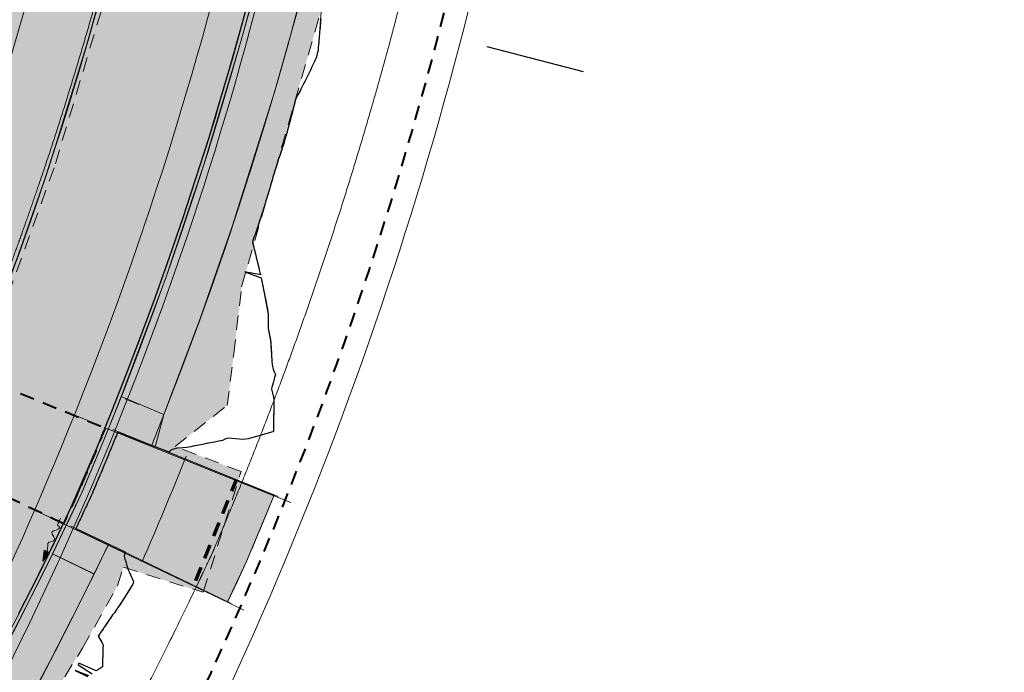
# Model space of a CAD drawing. Extents: x -11 to 1364399, y -11 to 423796.
# Tile 19 of 55: x 1364225 to 1364373, y 422903 to 423002. Entities that reach past the tile are written whole.
import ezdxf

# ---------------------------------------------------------------- set-up
doc = ezdxf.new("R2010")
doc.units = 0
doc.header["$MEASUREMENT"] = 0
doc.linetypes.add('DGN Style 2', pattern=[3.645058, 2.187035, -1.458023])
doc.linetypes.add('DGN Style 3', pattern=[5.103081, 3.645058, -1.458023])
for name, color, linetype, lineweight, plot in [('CM_Corridor_Conceptual (Construction)', 7, 'Continuous', 0, False), ('CM_Corridor_Final (Construction)', 7, 'Continuous', 30, False), ('CM_Corridor_Point_Control (Construction)', 7, 'Continuous', 0, False), ('CM_Corridor_Range_Conceptual (Construction)', 1, 'DGN Style 3', 30, False), ('CM_Corridor_Range_Final (Construction)', 1, 'DGN Style 2', 30, False), ('SC_Scratch13', 7, 'Continuous', 0, False), ('SC_Scratch5', 7, 'Continuous', 0, False)]:
    doc.layers.add(name, color=color, linetype=linetype, lineweight=lineweight, plot=plot)
for name, color, linetype, lineweight in [('DR_P_Flow_Arrow', 151, 'Continuous', 13), ('DT_P_Tie', 94, 'Continuous', 0), ('PV_P_Curb', 120, 'Continuous', 13), ('PV_P_Drive', 230, 'Continuous', 13), ('PV_P_EOP', 7, 'Continuous', 30), ('PV_P_Saw_Cut_Line', 62, 'Continuous', 13), ('PV_P_Walk', 241, 'Continuous', 13), ('SC_Shading1', 253, 'Continuous', 0), ('SC_Shading2', 9, 'Continuous', 0), ('SC_Shading3', 254, 'Continuous', 0)]:
    doc.layers.add(name, color=color, linetype=linetype, lineweight=lineweight)
doc.layers.add('MD_P_Drive_MatchLine (Construction)', color=30, linetype='DGN Style 2', lineweight=70, transparency=0.5)

# ---------------------------------------------------------------- blocks, each defined once
blk = doc.blocks.new('*U33', base_point=(1364189.51, 423113.4))
at = {"layer": 'CM_Corridor_Final (Construction)', "transparency": 33554559}
blk.add_line((1364295.23, 422998.11), (1364309.78, 422994.32), dxfattribs=at)
at = {"layer": 'CM_Corridor_Final (Construction)', "transparency": 33554559, "flags": 128}
for points in [[(1364270.1, 423002.3), (1364270.08, 423001.97), (1364270.05, 423001.64), (1364270.03, 423001.31), (1364270.01, 423001.16), (1364270, 423000.98), (1364269.97, 423000.65), (1364269.94, 423000.32), (1364269.92, 422999.99), (1364269.89, 422999.66), (1364269.86, 422999.33), (1364269.83, 422999), (1364269.8, 422998.68), (1364269.77, 422998.35), (1364269.74, 422998.02), (1364269.71, 422997.69), (1364269.72, 422997.54), (1364269.68, 422997.36), (1364269.59, 422997.05), (1364269.51, 422996.73), (1364269.43, 422996.42), (1364269.29, 422996.12), (1364269.15, 422995.82), (1364269.01, 422995.52), (1364268.87, 422995.22), (1364268.73, 422994.92), (1364268.7, 422994.87), (1364268.59, 422994.63), (1364268.44, 422994.33), (1364268.3, 422994.03), (1364268.16, 422993.73), (1364268.01, 422993.44), (1364267.86, 422993.14), (1364267.75, 422992.91), (1364267.72, 422992.84), (1364267.57, 422992.55), (1364267.42, 422992.25), (1364267.27, 422991.96), (1364267.12, 422991.66), (1364266.98, 422991.37), (1364266.82, 422991.07), (1364266.77, 422990.97), (1364266.67, 422990.78), (1364266.52, 422990.48), (1364266.37, 422990.19), (1364266.25, 422989.89), (1364266.17, 422989.57), (1364266.09, 422989.25), (1364266.01, 422988.94), (1364265.93, 422988.62), (1364265.85, 422988.31), (1364265.77, 422988), (1364265.68, 422987.66), (1364265.61, 422987.37), (1364265.52, 422987.05), (1364265.48, 422986.89), (1364265.44, 422986.74), (1364265.36, 422986.42), (1364265.27, 422986.11), (1364265.19, 422985.8), (1364265.18, 422985.74), (1364265.11, 422985.48), (1364265.02, 422985.17), (1364264.93, 422984.83), (1364264.84, 422984.55), (1364264.75, 422984.23), (1364264.65, 422983.92), (1364264.56, 422983.61), (1364264.46, 422983.3), (1364264.36, 422982.99), (1364264.3, 422982.78), (1364264.27, 422982.68), (1364264.16, 422982.38), (1364264.06, 422982.07), (1364263.96, 422981.76), (1364263.86, 422981.45), (1364263.75, 422981.14), (1364263.67, 422980.9), (1364263.62, 422980.76), (1364263.55, 422980.53), (1364263.46, 422980.21), (1364263.36, 422979.9), (1364263.27, 422979.59), (1364263.17, 422979.28), (1364263.07, 422978.97), (1364263.01, 422978.75), (1364262.99, 422978.71), (1364262.97, 422978.67), (1364262.88, 422978.35), (1364262.8, 422978.04), (1364262.71, 422977.73), (1364262.62, 422977.41), (1364262.53, 422977.1), (1364262.45, 422976.79), (1364262.41, 422976.66), (1364262.35, 422976.48), (1364262.26, 422976.17), (1364262.17, 422975.86), (1364262.07, 422975.54), (1364261.98, 422975.23), (1364261.88, 422974.92), (1364261.78, 422974.61), (1364261.69, 422974.3), (1364261.59, 422973.99), (1364261.49, 422973.68), (1364261.39, 422973.37), (1364261.29, 422973.07), (1364261.2, 422972.76), (1364261.14, 422972.58), (1364261.1, 422972.45), (1364261, 422972.14), (1364260.9, 422971.83), (1364260.79, 422971.52), (1364260.69, 422971.21), (1364260.59, 422970.9), (1364260.49, 422970.6), (1364260.47, 422970.54), (1364260.39, 422970.29), (1364260.28, 422969.98), (1364260.18, 422969.67), (1364260.07, 422969.36), (1364259.97, 422969.06), (1364259.86, 422968.75), (1364259.81, 422968.51), (1364259.83, 422968.42), (1364259.9, 422968.14), (1364259.93, 422968.04), (1364260.02, 422967.67), (1364260.11, 422967.3), (1364260.19, 422966.93), (1364260.28, 422966.55), (1364260.37, 422966.18), (1364260.4, 422966.06), (1364260.45, 422965.81), (1364260.55, 422965.44), (1364260.64, 422965.06), (1364260.73, 422964.68), (1364260.82, 422964.31), (1364260.91, 422963.93), (1364260.99, 422963.59), (1364261, 422963.56), (1364258.65, 422964.02), (1364261.1, 422963.13), (1364261.16, 422962.81), (1364261.24, 422962.44), (1364261.32, 422962.07), (1364261.4, 422961.7), (1364261.48, 422961.32), (1364261.52, 422961.14), (1364261.56, 422960.95), (1364261.63, 422960.58), (1364261.7, 422960.21), (1364261.77, 422959.84), (1364261.84, 422959.47), (1364261.92, 422959.1), (1364261.98, 422958.72), (1364261.99, 422958.7), (1364262.05, 422958.35), (1364262.12, 422957.98), (1364262.18, 422957.61), (1364262.18, 422957.27), (1364262.18, 422956.92), (1364262.18, 422956.57), (1364262.17, 422956.35), (1364262.17, 422956.22), (1364262.17, 422955.88), (1364262.16, 422955.53), (1364262.21, 422955.17), (1364262.29, 422954.79), (1364262.37, 422954.41), (1364262.46, 422954.03), (1364262.48, 422953.94), (1364262.53, 422953.66), (1364262.55, 422953.3), (1364262.58, 422952.94), (1364262.6, 422952.58), (1364262.63, 422952.22), (1364262.65, 422951.86), (1364262.67, 422951.57), (1364262.67, 422951.51), (1364262.69, 422951.15), (1364262.71, 422950.79), (1364262.73, 422950.43), (1364262.75, 422950.05), (1364262.83, 422949.7), (1364262.93, 422949.31), (1364262.97, 422949.15), (1364263.09, 422948.89), (1364263.27, 422948.48), (1364263.18, 422948.16), (1364263.09, 422947.84), (1364263, 422947.52), (1364262.98, 422947.41), (1364262.92, 422947.2), (1364262.83, 422946.88), (1364262.74, 422946.56), (1364262.66, 422946.24), (1364262.77, 422945.85), (1364262.87, 422945.45), (1364262.97, 422945.06), (1364263.03, 422944.69), (1364263.03, 422944.49), (1364263.03, 422944.33), (1364263.02, 422943.98), (1364263.02, 422943.63), (1364263.01, 422943.46), (1364263.01, 422943.28), (1364263.01, 422942.93), (1364263, 422942.58), (1364262.99, 422942.22), (1364262.98, 422941.87), (1364262.97, 422941.52), (1364262.96, 422941.17), (1364262.96, 422940.82), (1364262.95, 422940.47), (1364262.96, 422940.11), (1364262.97, 422939.85), (1364262.86, 422939.79), (1364262.33, 422939.64), (1364261.8, 422939.49), (1364261.27, 422939.34), (1364260.74, 422939.19), (1364260.2, 422939.04), (1364259.67, 422938.89), (1364259.51, 422938.84), (1364259.14, 422938.74), (1364258.4, 422938.67), (1364257.24, 422938.77), (1364256.08, 422938.87), (1364255.61, 422938.7), (1364255.57, 422938.63), (1364255.25, 422938.49), (1364254.72, 422938.39), (1364254.05, 422938.26), (1364253.45, 422938.14), (1364252.86, 422938.02), (1364252.26, 422937.91), (1364251.66, 422937.79), (1364251.07, 422937.67), (1364250.79, 422937.62), (1364250.47, 422937.56), (1364249.88, 422937.45), (1364249.19, 422937.37), (1364248.39, 422937.34), (1364247.84, 422937.21), (1364247.43, 422937.02), (1364247.2, 422936.76), (1364247.2, 422936.75), (1364239.4, 422939.73), (1364239.34, 422939.57), (1364239.22, 422939.27), (1364239.1, 422938.98), (1364238.98, 422938.68), (1364238.85, 422938.39), (1364238.73, 422938.09), (1364238.61, 422937.79), (1364238.49, 422937.5), (1364238.37, 422937.2), (1364238.25, 422936.91), (1364238.13, 422936.61), (1364238.01, 422936.32), (1364237.86, 422935.96), (1364237.76, 422935.73), (1364237.64, 422935.43), (1364237.52, 422935.14), (1364237.39, 422934.84), (1364237.27, 422934.55), (1364237.15, 422934.25), (1364237.05, 422934.02), (1364236.9, 422933.66), (1364236.78, 422933.37), (1364236.65, 422933.07), (1364236.53, 422932.78), (1364236.4, 422932.49), (1364236.23, 422932.08), (1364236.09, 422931.75), (1364236.03, 422931.6), (1364235.91, 422931.31), (1364235.78, 422931.01), (1364235.53, 422930.43), (1364235.41, 422930.15), (1364235.14, 422929.55), (1364234.96, 422929.17), (1364234.87, 422928.97), (1364234.73, 422928.68), (1364234.6, 422928.39), (1364234.46, 422928.11), (1364234.32, 422927.82), (1364234.19, 422927.53), (1364234.04, 422927.22), (1364233.92, 422926.95), (1364233.78, 422926.66), (1364233.64, 422926.37), (1364233.51, 422926.08), (1364233.37, 422925.79), (1364233.23, 422925.5), (1364233.08, 422925.18), (1364240.57, 422921.62), (1364240.42, 422921.33), (1364240.39, 422920.99), (1364240.51, 422920.59), (1364240.63, 422920.18), (1364240.75, 422919.77), (1364240.81, 422919.55), (1364240.87, 422919.37), (1364241, 422918.95), (1364241.21, 422918.51), (1364241.41, 422918.06), (1364241.61, 422917.62), (1364241.82, 422917.17), (1364241.77, 422916.84), (1364241.71, 422916.76), (1364241.59, 422916.56), (1364241.42, 422916.28), (1364241.33, 422916.14), (1364241.24, 422916), (1364241.13, 422915.82), (1364241.07, 422915.72), (1364240.89, 422915.44), (1364240.71, 422915.17), (1364240.53, 422914.88), (1364240.36, 422914.61), (1364240.18, 422914.33), (1364240, 422914.06), (1364239.93, 422913.94), (1364239.82, 422913.78), (1364239.63, 422913.49), (1364239.46, 422913.23), (1364239.32, 422913.02), (1364239.27, 422912.96), (1364239.09, 422912.68), (1364238.91, 422912.41), (1364238.68, 422912.16), (1364238.65, 422912.11), (1364238.5, 422911.88), (1364238.31, 422911.61), (1364238.13, 422911.34), (1364237.94, 422911.06), (1364237.76, 422910.79), (1364237.57, 422910.52), (1364237.39, 422910.24), (1364237.2, 422909.97), (1364237.02, 422909.7), (1364236.83, 422909.43), (1364236.64, 422909.16), (1364236.46, 422908.88), (1364236.77, 422908.38), (1364236.97, 422908.06), (1364237.08, 422907.88), (1364237.2, 422907.46), (1364237.19, 422907.11), (1364237.18, 422906.75), (1364237.17, 422906.4), (1364237.16, 422906.04), (1364237.15, 422905.69), (1364237.14, 422905.56), (1364237.14, 422905.34), (1364237.12, 422904.98), (1364237.11, 422904.63), (1364237.1, 422904.36), (1364237.1, 422904.27), (1364236.81, 422904.05), (1364236.49, 422903.84), (1364236.17, 422903.63), (1364233.56, 422904.82), (1364233.43, 422904.57), (1364235.53, 422903.21)], [(1364235.05, 422902.9), (1364232.98, 422903.7), (1364234.87, 422902.79)]]:
    blk.add_lwpolyline(points, dxfattribs=at)
blk = doc.blocks.new('*U34', base_point=(1364186.62, 423117.89))
at = {"layer": 'CM_Corridor_Range_Final (Construction)', "linetype": 'DGN Style 2', "lineweight": 40, "transparency": 33554559, "flags": 128}
blk.add_lwpolyline([(1364150.33, 422716.77), (1364230.71, 422858.72, 0.105465), (1364304.21, 423092.07), (1364343.65, 423506.18)], format="xyb", dxfattribs=at)
blk = doc.blocks.new('*U60', base_point=(1364245.9, 422927.68))
at = {"layer": 'CM_Corridor_Conceptual (Construction)', "transparency": 33554559}
for p, q in [((1364236.26, 422940.96), (1364232.44, 422942.51)), ((1364261.75, 422930.65), (1364265.57, 422929.1)), ((1364229.96, 422926.48), (1364226.23, 422928.25)), ((1364254.77, 422914.63), (1364258.49, 422912.85))]:
    blk.add_line(p, q, dxfattribs=at)
at = {"layer": 'CM_Corridor_Conceptual (Construction)', "transparency": 33554559, "flags": 128}
blk.add_lwpolyline([(1364231.21, 422925.91), (1364231.34, 422926.19), (1364231.75, 422927.04), (1364232.21, 422928.01), (1364232.66, 422928.98), (1364233.12, 422929.95), (1364233.57, 422930.92), (1364234.21, 422932.43), (1364234.39, 422932.85), (1364235.2, 422934.78), (1364235.58, 422935.69), (1364236.01, 422936.72), (1364236.8, 422938.65), (1364237.52, 422940.42), (1364263.01, 422930.1), (1364262.26, 422928.24), (1364261.41, 422926.19), (1364260.96, 422925.1), (1364260.56, 422924.15), (1364259.72, 422922.16), (1364259.54, 422921.73), (1364258.9, 422920.21), (1364258.03, 422918.3), (1364257.56, 422917.3), (1364257.08, 422916.28), (1364256.59, 422915.25), (1364256.17, 422914.35), (1364256.03, 422914.06)], close=True, dxfattribs=at)
blk = doc.blocks.new('*U61', base_point=(1364213.15, 422937.81))
at = {"layer": 'CM_Corridor_Range_Conceptual (Construction)', "linetype": 'DGN Style 2', "lineweight": 40, "transparency": 33554559}
for p, q in [((1364214.58, 422949.7), (1364237.52, 422940.42)), ((1364231.21, 422925.91), (1364188.78, 422946.18))]:
    blk.add_line(p, q, dxfattribs=at)
for points, knots in [([(1364214.58, 422949.7), (1364214.31, 422949.05), (1364213.65, 422947.4), (1364211.92, 422943.27), (1364211.21, 422941.59), (1364210.95, 422940.98), (1364210.82, 422940.7), (1364210.42, 422939.84), (1364209.46, 422937.79), (1364209.04, 422936.92), (1364208.88, 422936.58)], [0, 0, 0, 0, 0.178241, 0.356481, 0.5, 0.5, 0.5, 0.622333, 0.811167, 1, 1, 1, 1]), ([(1364237.52, 422940.42), (1364237.24, 422939.74), (1364236.54, 422937.99), (1364234.6, 422933.34), (1364233.86, 422931.6), (1364233.57, 422930.92), (1364233.4, 422930.56), (1364232.98, 422929.64), (1364231.82, 422927.19), (1364231.38, 422926.27), (1364231.21, 422925.91)], [0, 0, 0, 0, 0.166667, 0.333333, 0.5, 0.5, 0.5, 0.666667, 0.833333, 1, 1, 1, 1])]:
    blk.add_open_spline(points, degree=3, knots=knots, dxfattribs=at)
blk = doc.blocks.new('*U68', base_point=(1364219.73, 422915.92))
at = {"layer": 'CM_Corridor_Conceptual (Construction)', "transparency": 33554559}
for points, weights, knots in [([(1364093.95, 422753.4), (1364104.52, 422765.94), (1364115.09, 422778.47), (1364125.66, 422791), (1364145.17, 422822.65), (1364164.68, 422854.31), (1364184.19, 422885.96), (1364184.52, 422886.49), (1364185.58, 422888.23), (1364187.46, 422891.35), (1364188.96, 422893.87), (1364190.55, 422896.57), (1364192.09, 422899.23), (1364193.62, 422901.91), (1364195.14, 422904.6), (1364196.64, 422907.3), (1364198.12, 422910), (1364199.59, 422912.71), (1364201.04, 422915.44), (1364202.48, 422918.17), (1364203.9, 422920.91), (1364205.31, 422923.65), (1364206.7, 422926.41), (1364208.07, 422929.17), (1364209.44, 422931.97), (1364210.72, 422934.62), (1364212.18, 422937.7), (1364212.98, 422939.4), (1364213.24, 422939.96), (1364213.72, 422941.09), (1364215.22, 422944.62), (1364217.82, 422951.02), (1364219.92, 422956.37), (1364222.1, 422962.08), (1364224.18, 422967.72), (1364226.2, 422973.42), (1364228.16, 422979.13), (1364230.05, 422984.86), (1364231.87, 422990.61), (1364233.63, 422996.38), (1364235.33, 423002.18), (1364236.96, 423007.99), (1364238.53, 423013.82), (1364240.03, 423019.66), (1364241.46, 423025.53), (1364242.82, 423031.39), (1364244.14, 423037.36), (1364245.32, 423042.98), (1364246.7, 423050), (1364247.41, 423053.95), (1364247.63, 423055.14), (1364247.69, 423055.45), (1364247.75, 423055.77), (1364247.8, 423056.08), (1364253.99, 423089.9), (1364281.54, 423110.46), (1364315.72, 423106.77), (1364325.65, 423105.69), (1364335.57, 423104.62), (1364345.5, 423103.55)], [1, 1, 1, 1, 1, 1, 1, 1, 1, 1, 1, 1, 1, 1, 1, 1, 1, 1, 1, 1, 1, 1, 1, 1, 1, 1, 1, 1, 1, 1, 1, 1, 1, 1, 1, 1, 1, 1, 1, 1, 1, 1, 1, 1, 1, 1, 1, 1, 1, 1, 1, 1, 1, 1, 0.82171096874, 0.82171096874, 1, 1, 1, 1], [0, 0, 0, 0, 0.142857, 0.142857, 0.142857, 0.285714, 0.285714, 0.285714, 0.292839, 0.300059, 0.30728, 0.3145, 0.32172, 0.32894, 0.33616, 0.34338, 0.350601, 0.357821, 0.365041, 0.372261, 0.379481, 0.386702, 0.393922, 0.401142, 0.408362, 0.415582, 0.422802, 0.428571, 0.428571, 0.428571, 0.435007, 0.442187, 0.449367, 0.456547, 0.463727, 0.470907, 0.478087, 0.485268, 0.492448, 0.499628, 0.506808, 0.513988, 0.521168, 0.528348, 0.535528, 0.542708, 0.549888, 0.557068, 0.564248, 0.571429, 0.571429, 0.571429, 0.714286, 0.714286, 0.714286, 0.857143, 0.857143, 0.857143, 1, 1, 1, 1]), ([(1364127.97, 422724.72), (1364139.24, 422738.09), (1364150.52, 422751.47), (1364161.8, 422764.84), (1364181.9, 422797.46), (1364202.01, 422830.07), (1364222.11, 422862.69), (1364222.12, 422862.7), (1364222.12, 422862.7), (1364222.12, 422862.71), (1364222.44, 422863.22), (1364223.57, 422865.07), (1364225.65, 422868.52), (1364227.26, 422871.23), (1364228.98, 422874.16), (1364230.65, 422877.04), (1364232.31, 422879.95), (1364233.95, 422882.86), (1364235.58, 422885.78), (1364237.19, 422888.71), (1364238.78, 422891.65), (1364240.35, 422894.6), (1364241.91, 422897.56), (1364243.45, 422900.53), (1364244.97, 422903.5), (1364246.48, 422906.49), (1364247.96, 422909.47), (1364249.46, 422912.52), (1364250.83, 422915.36), (1364252.56, 422919), (1364253.47, 422920.97), (1364253.73, 422921.51), (1364253.79, 422921.64), (1364253.85, 422921.76), (1364253.91, 422921.89), (1364253.96, 422922.01), (1364254.01, 422922.14), (1364254.06, 422922.26), (1364254.52, 422923.34), (1364256.18, 422927.24), (1364259.15, 422934.54), (1364261.41, 422940.28), (1364263.77, 422946.48), (1364266.02, 422952.59), (1364268.21, 422958.76), (1364270.33, 422964.94), (1364272.38, 422971.15), (1364274.36, 422977.39), (1364276.26, 422983.64), (1364278.1, 422989.91), (1364279.87, 422996.21), (1364281.56, 423002.52), (1364283.19, 423008.85), (1364284.74, 423015.21), (1364286.22, 423021.55), (1364287.64, 423028.04), (1364288.91, 423034.07), (1364290.43, 423041.8), (1364291.18, 423045.98), (1364291.4, 423047.13), (1364291.45, 423047.45), (1364291.51, 423047.76), (1364291.57, 423048.08), (1364293.33, 423057.72), (1364301.19, 423063.58), (1364310.94, 423062.53), (1364320.87, 423061.46), (1364330.8, 423060.39), (1364340.72, 423059.31)], [1, 1, 1, 1, 1, 1, 1, 1, 1, 1, 1, 1, 1, 1, 1, 1, 1, 1, 1, 1, 1, 1, 1, 1, 1, 1, 1, 1, 1, 1, 1, 1, 1, 1, 1, 1, 1, 1, 1, 1, 1, 1, 1, 1, 1, 1, 1, 1, 1, 1, 1, 1, 1, 1, 1, 1, 1, 1, 1, 1, 1, 1, 1, 0.82171096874, 0.82171096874, 1, 1, 1, 1], [0, 0, 0, 0, 0.1, 0.1, 0.1, 0.2, 0.2, 0.2, 0.3, 0.3, 0.3, 0.305, 0.31, 0.315, 0.32, 0.325, 0.33, 0.335, 0.34, 0.345, 0.35, 0.355, 0.36, 0.365, 0.37, 0.375, 0.38, 0.385, 0.39, 0.395, 0.4, 0.4, 0.4, 0.5, 0.5, 0.5, 0.6, 0.6, 0.6, 0.605, 0.61, 0.615, 0.62, 0.625, 0.63, 0.635, 0.64, 0.645, 0.65, 0.655, 0.66, 0.665, 0.67, 0.675, 0.68, 0.685, 0.69, 0.695, 0.7, 0.7, 0.7, 0.8, 0.8, 0.8, 0.9, 0.9, 0.9, 1, 1, 1, 1])]:
    blk.add_rational_spline(points, weights, degree=3, knots=knots, dxfattribs=at)
blk = doc.blocks.new('*U69', base_point=(1364219.73, 422915.92))
at = {"layer": 'CM_Corridor_Conceptual (Construction)', "transparency": 33554559}
for points, weights, knots in [([(1364093.95, 422753.4), (1364104.52, 422765.94), (1364115.09, 422778.47), (1364125.66, 422791), (1364145.17, 422822.65), (1364164.68, 422854.31), (1364184.19, 422885.96), (1364184.52, 422886.49), (1364185.58, 422888.23), (1364187.46, 422891.35), (1364188.96, 422893.87), (1364190.55, 422896.57), (1364192.09, 422899.23), (1364193.62, 422901.91), (1364195.14, 422904.6), (1364196.64, 422907.3), (1364198.12, 422910), (1364199.59, 422912.71), (1364201.04, 422915.44), (1364202.48, 422918.17), (1364203.9, 422920.91), (1364205.31, 422923.65), (1364206.7, 422926.41), (1364208.07, 422929.17), (1364209.44, 422931.97), (1364210.72, 422934.62), (1364212.18, 422937.7), (1364212.98, 422939.4), (1364213.24, 422939.96), (1364213.72, 422941.09), (1364215.22, 422944.62), (1364217.82, 422951.02), (1364219.92, 422956.37), (1364222.1, 422962.08), (1364224.18, 422967.72), (1364226.2, 422973.42), (1364228.16, 422979.13), (1364230.05, 422984.86), (1364231.87, 422990.61), (1364233.63, 422996.38), (1364235.33, 423002.18), (1364236.96, 423007.99), (1364238.53, 423013.82), (1364240.03, 423019.66), (1364241.46, 423025.53), (1364242.82, 423031.39), (1364244.14, 423037.36), (1364245.32, 423042.98), (1364246.7, 423050), (1364247.41, 423053.95), (1364247.63, 423055.14), (1364247.69, 423055.45), (1364247.75, 423055.77), (1364247.8, 423056.08), (1364253.99, 423089.9), (1364281.54, 423110.46), (1364315.72, 423106.77), (1364325.65, 423105.69), (1364335.57, 423104.62), (1364345.5, 423103.55)], [1, 1, 1, 1, 1, 1, 1, 1, 1, 1, 1, 1, 1, 1, 1, 1, 1, 1, 1, 1, 1, 1, 1, 1, 1, 1, 1, 1, 1, 1, 1, 1, 1, 1, 1, 1, 1, 1, 1, 1, 1, 1, 1, 1, 1, 1, 1, 1, 1, 1, 1, 1, 1, 1, 0.82171096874, 0.82171096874, 1, 1, 1, 1], [0, 0, 0, 0, 0.142857, 0.142857, 0.142857, 0.285714, 0.285714, 0.285714, 0.292839, 0.300059, 0.30728, 0.3145, 0.32172, 0.32894, 0.33616, 0.34338, 0.350601, 0.357821, 0.365041, 0.372261, 0.379481, 0.386702, 0.393922, 0.401142, 0.408362, 0.415582, 0.422802, 0.428571, 0.428571, 0.428571, 0.435007, 0.442187, 0.449367, 0.456547, 0.463727, 0.470907, 0.478087, 0.485268, 0.492448, 0.499628, 0.506808, 0.513988, 0.521168, 0.528348, 0.535528, 0.542708, 0.549888, 0.557068, 0.564248, 0.571429, 0.571429, 0.571429, 0.714286, 0.714286, 0.714286, 0.857143, 0.857143, 0.857143, 1, 1, 1, 1]), ([(1364127.97, 422724.72), (1364139.24, 422738.09), (1364150.52, 422751.47), (1364161.8, 422764.84), (1364181.9, 422797.46), (1364202.01, 422830.07), (1364222.11, 422862.69), (1364222.12, 422862.7), (1364222.12, 422862.7), (1364222.12, 422862.71), (1364222.44, 422863.22), (1364223.57, 422865.07), (1364225.65, 422868.52), (1364227.26, 422871.23), (1364228.98, 422874.16), (1364230.65, 422877.04), (1364232.31, 422879.95), (1364233.95, 422882.86), (1364235.58, 422885.78), (1364237.19, 422888.71), (1364238.78, 422891.65), (1364240.35, 422894.6), (1364241.91, 422897.56), (1364243.45, 422900.53), (1364244.97, 422903.5), (1364246.48, 422906.49), (1364247.96, 422909.47), (1364249.46, 422912.52), (1364250.83, 422915.36), (1364252.56, 422919), (1364253.47, 422920.97), (1364253.73, 422921.51), (1364253.79, 422921.64), (1364253.85, 422921.76), (1364253.91, 422921.89), (1364253.96, 422922.01), (1364254.01, 422922.14), (1364254.06, 422922.26), (1364254.52, 422923.34), (1364256.18, 422927.24), (1364259.15, 422934.54), (1364261.41, 422940.28), (1364263.77, 422946.48), (1364266.02, 422952.59), (1364268.21, 422958.76), (1364270.33, 422964.94), (1364272.38, 422971.15), (1364274.36, 422977.39), (1364276.26, 422983.64), (1364278.1, 422989.91), (1364279.87, 422996.21), (1364281.56, 423002.52), (1364283.19, 423008.85), (1364284.74, 423015.21), (1364286.22, 423021.55), (1364287.64, 423028.04), (1364288.91, 423034.07), (1364290.43, 423041.8), (1364291.18, 423045.98), (1364291.4, 423047.13), (1364291.45, 423047.45), (1364291.51, 423047.76), (1364291.57, 423048.08), (1364293.33, 423057.72), (1364301.19, 423063.58), (1364310.94, 423062.53), (1364320.87, 423061.46), (1364330.8, 423060.39), (1364340.72, 423059.31)], [1, 1, 1, 1, 1, 1, 1, 1, 1, 1, 1, 1, 1, 1, 1, 1, 1, 1, 1, 1, 1, 1, 1, 1, 1, 1, 1, 1, 1, 1, 1, 1, 1, 1, 1, 1, 1, 1, 1, 1, 1, 1, 1, 1, 1, 1, 1, 1, 1, 1, 1, 1, 1, 1, 1, 1, 1, 1, 1, 1, 1, 1, 1, 0.82171096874, 0.82171096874, 1, 1, 1, 1], [0, 0, 0, 0, 0.1, 0.1, 0.1, 0.2, 0.2, 0.2, 0.3, 0.3, 0.3, 0.305, 0.31, 0.315, 0.32, 0.325, 0.33, 0.335, 0.34, 0.345, 0.35, 0.355, 0.36, 0.365, 0.37, 0.375, 0.38, 0.385, 0.39, 0.395, 0.4, 0.4, 0.4, 0.5, 0.5, 0.5, 0.6, 0.6, 0.6, 0.605, 0.61, 0.615, 0.62, 0.625, 0.63, 0.635, 0.64, 0.645, 0.65, 0.655, 0.66, 0.665, 0.67, 0.675, 0.68, 0.685, 0.69, 0.695, 0.7, 0.7, 0.7, 0.8, 0.8, 0.8, 0.9, 0.9, 0.9, 1, 1, 1, 1])]:
    blk.add_rational_spline(points, weights, degree=3, knots=knots, dxfattribs=at)
blk = doc.blocks.new('*U70', base_point=(1364104.76, 423095.04))
at = {"layer": 'CM_Corridor_Point_Control (Construction)', "transparency": 33554636, "flags": 128}
blk.add_lwpolyline([(1363899.82, 422398.95), (1364177.31, 422888.96, 0.105465), (1364243.11, 423097.89), (1364309.23, 423792.15)], format="xyb", dxfattribs=at)
blk = doc.blocks.new('*U75', base_point=(1364153.62, 423131.22))
at = {"layer": 'CM_Corridor_Conceptual (Construction)', "transparency": 33554559, "flags": 128}
blk.add_lwpolyline([(1364076.24, 422643.8), (1364209.63, 422879.34, 0.084088), (1364269.05, 423043.41, 0.181207), (1364257.33, 423108.23, 0.166393), (1364282.38, 423163.62), (1364324.74, 423608.43)], format="xyb", dxfattribs=at)
blk = doc.blocks.new('*U76', base_point=(1364153.62, 423131.22))
at = {"layer": 'CM_Corridor_Conceptual (Construction)', "transparency": 33554559, "flags": 128}
blk.add_lwpolyline([(1364076.24, 422643.8), (1364209.63, 422879.34, 0.084088), (1364269.05, 423043.41, 0.181207), (1364257.33, 423108.23, 0.166393), (1364282.38, 423163.62), (1364324.74, 423608.43)], format="xyb", dxfattribs=at)
blk = doc.blocks.new('*U77', base_point=(1364104.76, 423095.04))
at = {"layer": 'CM_Corridor_Point_Control (Construction)', "transparency": 33554636, "flags": 128}
blk.add_lwpolyline([(1363899.82, 422398.95), (1364177.31, 422888.96, 0.105465), (1364243.11, 423097.89), (1364309.23, 423792.15)], format="xyb", dxfattribs=at)
blk = doc.blocks.new('*U86', base_point=(1364191.48, 423121.88))
at = {"layer": 'CM_Corridor_Conceptual (Construction)', "transparency": 33554559, "flags": 128}
blk.add_lwpolyline([(1364104.06, 422628.05), (1364233.72, 422857.02, 0.079884), (1364298.96, 423032.56), (1364358.24, 423026.16), (1364373.45, 423167), (1364315.41, 423173.27), (1364356.56, 423605.4)], format="xyb", dxfattribs=at)
blk = doc.blocks.new('*U89', base_point=(1364191.48, 423121.88))
at = {"layer": 'CM_Corridor_Conceptual (Construction)', "transparency": 33554559, "flags": 128}
blk.add_lwpolyline([(1364104.06, 422628.05), (1364233.72, 422857.02, 0.079884), (1364298.96, 423032.56), (1364358.24, 423026.16), (1364373.45, 423167), (1364315.41, 423173.27), (1364356.56, 423605.4)], format="xyb", dxfattribs=at)
blk = doc.blocks.new('DFL-P')
at = {"layer": 'DR_P_Flow_Arrow', "linetype": 'Continuous', "lineweight": 0, "extrusion": (0, 0, -1)}
blk.add_hatch(color=151, dxfattribs=at).paths.add_polyline_path([(0.08, -0.0214), (0, 0), (0.08, 0.0215)])
at = {"layer": 'DR_P_Flow_Arrow', "color": 151, "linetype": 'Continuous', "lineweight": 0}
blk.add_lwpolyline([(-0.08, 0.0215), (0, 0), (-0.08, -0.0214)], close=True, dxfattribs=at)
at = {"layer": 'DR_P_Flow_Arrow', "color": 151, "linetype": 'Continuous', "lineweight": 13}
blk.add_open_spline([(-0.0799, 0.0002), (-0.081, 0.0002), (-0.082, 0.0002), (-0.0831, 0.0002), (-0.0943, 0.0003), (-0.1052, 0.005), (-0.116, 0.0078), (-0.123, 0.0095), (-0.1299, 0.0131), (-0.1368, 0.015), (-0.1545, 0.0198), (-0.1635, -0.0202), (-0.1793, -0.0217), (-0.1971, -0.0235), (-0.2125, 0.0182), (-0.2277, 0.0195), (-0.2444, 0.021), (-0.2652, -0.0281), (-0.2838, -0.0217), (-0.2904, -0.0195), (-0.2867, 0.0007), (-0.2951, 0.0006), (-0.3134, 0.0004), (-0.3317, 0.0002), (-0.35, 0)], degree=3, knots=[0, 0, 0, 0, 0.009646, 0.009646, 0.009646, 0.112481, 0.112481, 0.112481, 0.179673, 0.179673, 0.179673, 0.350625, 0.350625, 0.350625, 0.544565, 0.544565, 0.544565, 0.756426, 0.756426, 0.756426, 0.832712, 0.832712, 0.832712, 1, 1, 1, 1], dxfattribs=at)
blk = doc.blocks.new('*U120', base_point=(1364192.74, 422893.92))
at = {"layer": 'CM_Corridor_Point_Control (Construction)', "transparency": 33554636, "flags": 128}
blk.add_lwpolyline([(1364120.42, 422733.71), (1364200.8, 422875.66, 0.086822), (1364264.62, 423054.9)], format="xyb", dxfattribs=at)

msp = doc.modelspace()

# ---------------------------------------------------------------- hatches: boundary and pattern name
at = {"layer": 'SC_Scratch13', "linetype": 'DGN Style 2'}
msp.add_hatch(color=5, dxfattribs=at).paths.add_polyline_path([(1364106.06, 422741.84), (1364109.3, 422740), (1364133.48, 422731.68), (1364138.26, 422731.78), (1364145.72, 422760.23), (1364164.78, 422794.91), (1364178.05, 422816.87), (1364179.92, 422815.74), (1364192.26, 422809.97), (1364202.21, 422825.51), (1364188.54, 422833.82), (1364199.78, 422851.7), (1364210.46, 422868.89), (1364222.63, 422861.32), (1364229.49, 422877.84), (1364219.94, 422884.09), (1364234.1, 422907.1), (1364239.4, 422916.52), (1364240.27, 422919.31), (1364252.35, 422915.53), (1364258.06, 422933.79), (1364248.12, 422937.6), (1364255.98, 422943.8), (1364256.97, 422951.62), (1364258.15, 422961.75), (1364271.15, 423007.04), (1364276.88, 423005.4), (1364285.78, 423025.73), (1364272.89, 423028.46), (1364280.11, 423050.71), (1364282.56, 423057.91), (1364295.61, 423071.16), (1364303.47, 423074.87), (1364308.88, 423075.38), (1364310.1, 423086.43), (1364289.64, 423088.14), (1364275.75, 423086.33), (1364265.07, 423081.66), (1364256.23, 423072.77), (1364250.79, 423063.4), (1364248.22, 423054.15), (1364247.19, 423048.24), (1364237.94, 423006.92), (1364229.81, 422979.78), (1364220.57, 422954.19), (1364205.93, 422920.55), (1364202.03, 422912.6), (1364182.45, 422876.74), (1364165.79, 422847.32), (1364148.57, 422816.9), (1364138.5, 422799.12), (1364131.64, 422787.01), (1364123.83, 422773.21), (1364116.14, 422759.63), (1364109.04, 422747.1)], flags=0)
at = {"layer": 'SC_Shading1', "transparency": 33554610}
for color, points in [(253, [(1364309.94, 423084.87), (1364310.1, 423086.37), (1364291.93, 423087.97), (1364289.15, 423088.22), (1364285.91, 423088.21), (1364284.05, 423088.1), (1364281.85, 423087.86), (1364279.44, 423087.45), (1364277.13, 423086.91), (1364274.88, 423086.25), (1364272.87, 423085.53), (1364270.67, 423084.6), (1364269.72, 423084.12), (1364268.59, 423083.58), (1364267.13, 423082.77), (1364265.54, 423081.79), (1364264.07, 423080.75), (1364262.99, 423079.98), (1364261.88, 423079.1), (1364260.56, 423077.97), (1364259.42, 423076.85), (1364257.96, 423075.4), (1364256.88, 423074.19), (1364255.79, 423072.85), (1364254.56, 423071.19), (1364253.33, 423069.33), (1364252.26, 423067.5), (1364251.36, 423065.76), (1364250.28, 423063.34), (1364249.58, 423061.48), (1364248.97, 423059.63), (1364248.29, 423056.99), (1364247.87, 423054.89), (1364246.79, 423048.94), (1364245.68, 423043.17), (1364243.43, 423032.44), (1364240.73, 423020.83), (1364236.19, 423003.47), (1364233.24, 422993.31), (1364232.13, 422989.67), (1364228.13, 422977.26), (1364225.09, 422968.45), (1364218.99, 422952.11), (1364214.12, 422940.12), (1364206.64, 422923.17), (1364199.03, 422907.36), (1364190.65, 422891.22), (1364181.25, 422874.62), (1364173.84, 422861.54), (1364165.38, 422846.6), (1364156.88, 422831.57), (1364148.53, 422816.84), (1364142.02, 422805.34), (1364135.29, 422793.46), (1364129.28, 422782.85), (1364122.88, 422771.54), (1364116.94, 422761.05), (1364111.08, 422750.7), (1364106.06, 422741.84), (1364110.96, 422739.06), (1364122.92, 422753.24), (1364143.59, 422777.75), (1364159.66, 422803.77), (1364180.59, 422837.73), (1364204.02, 422875.74), (1364211.58, 422888.53), (1364219.08, 422902.01), (1364224.75, 422912.83), (1364231.62, 422926.79), (1364236.87, 422938.83), (1364242.49, 422953.13), (1364246.21, 422963.31), (1364249.42, 422972.61), (1364251.7, 422979.59), (1364253.98, 422986.71), (1364259.55, 423006.37), (1364262.09, 423016.28), (1364263.44, 423021.88), (1364266.76, 423036.9), (1364267.4, 423040.03), (1364268.97, 423047.94), (1364269.87, 423053.06), (1364270.77, 423056.57), (1364272.22, 423060.55), (1364273.15, 423062.57), (1364273.98, 423064.17), (1364276.01, 423067.47), (1364278.3, 423070.49), (1364279.51, 423071.88), (1364281.12, 423073.54), (1364283.16, 423075.39), (1364286.42, 423077.88), (1364289.37, 423079.72), (1364292.28, 423081.21), (1364293.95, 423081.93), (1364295.65, 423082.58), (1364298.34, 423083.43), (1364300.53, 423083.97), (1364301.95, 423084.25), (1364305.62, 423084.74), (1364308.08, 423084.87)]), (251, [(1364238.06, 422940.41), (1364237.15, 422938.17), (1364235.9, 422935.16), (1364234.08, 422930.84), (1364231.75, 422925.87), (1364229.57, 422921.37), (1364235.85, 422918.29), (1364238.03, 422922.81), (1364256.03, 422914.07), (1364258.85, 422920.1), (1364263.07, 422930.25), (1364245.1, 422937.55), (1364246.39, 422942.42), (1364239.94, 422945.13)])]:
    msp.add_hatch(color=color, dxfattribs=at).paths.add_polyline_path(points, flags=0)
at = {"layer": 'SC_Shading2', "transparency": 33554610}
msp.add_hatch(color=9, dxfattribs=at).paths.add_polyline_path([(1364160.92, 423102.12), (1364180.99, 423099.95), (1364183.58, 423099.55), (1364188.07, 423098.43), (1364190.67, 423097.52), (1364193.57, 423096.25), (1364196.35, 423094.77), (1364198.4, 423093.48), (1364200.58, 423091.92), (1364204.45, 423088.52), (1364205.95, 423086.94), (1364207.73, 423084.8), (1364209.88, 423081.76), (1364211.78, 423078.45), (1364212.8, 423076.29), (1364213.66, 423074.16), (1364214.73, 423070.83), (1364215.4, 423068.01), (1364215.89, 423064.87), (1364216.14, 423061.67), (1364216.1, 423058.1), (1364215.75, 423054.54), (1364214.88, 423049.99), (1364212.58, 423038.82), (1364210.06, 423039.16), (1364206.2, 423021.57), (1364202.32, 423006.2), (1364197.47, 422991.03), (1364193.63, 422979.04), (1364189.86, 422968.51), (1364185.66, 422958.03), (1364179.57, 422944.11), (1364172.86, 422929.65), (1364163.75, 422912.61), (1364155.57, 422898.1), (1364145.74, 422880.8), (1364139.63, 422870.06), (1364132.86, 422857.06), (1364127.81, 422847.16), (1364107.31, 422811.21), (1364077.2, 422758.18), (1364106.06, 422741.84), (1364145.88, 422812.15), (1364174.59, 422862.85), (1364190.17, 422890.37), (1364196.71, 422902.8), (1364204.83, 422919.28), (1364216, 422944.66), (1364219.59, 422953.66), (1364223, 422962.66), (1364228.98, 422979.81), (1364234.81, 422998.6), (1364238.73, 423012.89), (1364241.59, 423024.38), (1364245.68, 423043.18), (1364247.89, 423054.97), (1364248.51, 423057.94), (1364249.3, 423060.68), (1364250.02, 423062.69), (1364250.57, 423064.04), (1364251.48, 423066.01), (1364252.94, 423068.69), (1364254.29, 423070.8), (1364256.13, 423073.28), (1364258.1, 423075.55), (1364260.37, 423077.8), (1364262.13, 423079.3), (1364264.79, 423081.29), (1364267.56, 423083.01), (1364270.51, 423084.53), (1364273.18, 423085.65), (1364275.02, 423086.29), (1364276.76, 423086.81), (1364278.51, 423087.25), (1364280.19, 423087.59), (1364281.96, 423087.87), (1364284.16, 423088.11), (1364285.92, 423088.21), (1364287.85, 423088.23), (1364289.13, 423088.19), (1364290, 423088.14), (1364292.14, 423087.94), (1364310.06, 423086.01), (1364313.6, 423118.82), (1364295.38, 423120.79), (1364291.21, 423121.47), (1364287.57, 423122.46), (1364283.67, 423123.94), (1364280.54, 423125.48), (1364277.41, 423127.4), (1364274.24, 423129.78), (1364271.25, 423132.53), (1364269.47, 423134.47), (1364268.28, 423135.92), (1364266.34, 423138.62), (1364264.7, 423141.35), (1364263.08, 423144.68), (1364261.78, 423148.11), (1364260.44, 423153.4), (1364260.03, 423156.27), (1364259.82, 423159.37), (1364259.82, 423161.79), (1364260, 423164.45), (1364260.3, 423167.57), (1364284.11, 423417.66), (1364284.33, 423418.66), (1364284.52, 423419.44), (1364284.9, 423420.75), (1364285.29, 423421.85), (1364285.56, 423422.52), (1364286.08, 423423.73), (1364286.63, 423424.82), (1364287.39, 423426.17), (1364287.95, 423427.06), (1364288.48, 423427.81), (1364289.13, 423428.68), (1364289.87, 423429.57), (1364290.66, 423430.44), (1364291.28, 423431.07), (1364291.83, 423431.58), (1364292.59, 423432.25), (1364293.17, 423432.71), (1364294, 423433.33), (1364295.02, 423434.03), (1364295.9, 423434.57), (1364296.69, 423435), (1364297.58, 423435.44), (1364298.65, 423435.92), (1364299.83, 423436.37), (1364300.76, 423436.67), (1364301.93, 423436.98), (1364303.3, 423437.27), (1364305.35, 423437.31), (1364307.44, 423460.3), (1364304.3, 423461.46), (1364302.91, 423462.09), (1364301.33, 423462.94), (1364300.41, 423463.52), (1364299.41, 423464.21), (1364298.45, 423464.97), (1364297.38, 423465.91), (1364296.17, 423467.16), (1364294.92, 423468.65), (1364294.08, 423469.84), (1364292.94, 423471.76), (1364292.24, 423473.19), (1364291.85, 423474.14), (1364291.26, 423475.89), (1364290.82, 423477.55), (1364290.5, 423479.32), (1364290.36, 423480.67), (1364290.31, 423481.51), (1364290.28, 423482.4), (1364293, 423511), (1364261.64, 423513.99), (1364254.71, 423441.26), (1364265.48, 423433.58), (1364284.59, 423419.73), (1364284.11, 423417.63), (1364282.72, 423403.1), (1364264.04, 423419.39), (1364253.51, 423428.61), (1364228.76, 423168.72), (1364228.36, 423165.74), (1364227.71, 423162.7), (1364226.13, 423157.78), (1364223.63, 423152.6), (1364220.84, 423148.39), (1364217.72, 423144.74), (1364213.75, 423141.14), (1364209.47, 423138.19), (1364205.01, 423135.89), (1364199.8, 423134.02), (1364196.71, 423133.28), (1364191.77, 423132.62), (1364185.87, 423132.64), (1364164.43, 423134.6), (1364164.65, 423136.72), (1364126.06, 423140.95), (1364104.69, 423143.74), (1364103.78, 423144.39), (1364102.64, 423145.52), (1364097.41, 423150.79), (1364095.98, 423149.4), (1364101.2, 423144.13), (1364072.02, 423147.31), (1363988.19, 423155.59), (1363872.84, 423167.8), (1363863.78, 423169.21), (1363860.09, 423134.61)], flags=0)
at = {"layer": 'SC_Shading3', "transparency": 33554610, "extrusion": (0, 0, -1)}
msp.add_hatch(color=254, dxfattribs=at).paths.add_polyline_path([(-1364246.37, 422942.43), (-1364239.94, 422945.13), (-1364246.62, 422962.96), (-1364252.48, 422980.39), (-1364257.87, 422998.36), (-1364260.18, 423006.61), (-1364266.98, 423004.96), (-1364263.1, 422991.18), (-1364256.74, 422970.88), (-1364251.84, 422956.8), (-1364246.39, 422942.42)], flags=0)
msp.add_hatch(color=254, dxfattribs=at).paths.add_polyline_path([(-1364220.2, 422888.5), (-1364219.07, 422889.16), (-1364214.17, 422892.05), (-1364217.04, 422897.22), (-1364220.44, 422903.49), (-1364226.29, 422914.75), (-1364229.56, 422921.36), (-1364235.85, 422918.31), (-1364233.81, 422914.16), (-1364229.17, 422905.05), (-1364223.62, 422894.65), (-1364220.2, 422888.5)], is_closed=False, flags=0)

# ---------------------------------------------------------------- linework, layer by layer
at = {"layer": 'DT_P_Tie', "flags": 128}
for points in [[(1364261, 422963.56), (1364259.81, 422968.51), (1364261.39, 422973.37), (1364262.45, 422976.79), (1364262.99, 422978.71), (1364263.67, 422980.9), (1364264.36, 422982.99), (1364264.93, 422984.86), (1364265.85, 422988.31), (1364266.25, 422989.89), (1364266.37, 422990.19), (1364267.86, 422993.14), (1364269.15, 422995.82), (1364269.43, 422996.42), (1364269.72, 422997.54), (1364270.29, 423004.69), (1364270.45, 423005.23), (1364270.84, 423007.14), (1364271.28, 423008.7), (1364271.35, 423009.02)], [(1364247.2, 422936.75), (1364247.43, 422937.02), (1364247.84, 422937.21), (1364248.39, 422937.34), (1364249.19, 422937.37), (1364249.88, 422937.45), (1364255.25, 422938.49), (1364255.57, 422938.63), (1364255.61, 422938.7), (1364256.08, 422938.87), (1364258.4, 422938.67), (1364259.14, 422938.74), (1364262.86, 422939.79), (1364262.97, 422939.85), (1364262.95, 422940.47), (1364263.03, 422944.69), (1364262.97, 422945.06), (1364262.66, 422946.24), (1364263.27, 422948.48), (1364262.97, 422949.15), (1364262.75, 422950.07), (1364262.58, 422952.94), (1364262.53, 422953.66), (1364262.21, 422955.17), (1364262.16, 422955.53), (1364262.18, 422957.61), (1364261.63, 422960.58), (1364261.1, 422963.13)], [(1364236.17, 422903.63), (1364236.81, 422904.05), (1364237.1, 422904.27), (1364237.2, 422907.46), (1364237.08, 422907.88), (1364236.46, 422908.88), (1364238.68, 422912.16), (1364238.91, 422912.41), (1364240.54, 422914.89), (1364241.77, 422916.84), (1364241.82, 422917.17), (1364241, 422918.95), (1364240.39, 422920.99), (1364240.42, 422921.33), (1364240.57, 422921.62)]]:
    msp.add_lwpolyline(points, dxfattribs=at)
at = {"layer": 'MD_P_Drive_MatchLine (Construction)'}
msp.add_line((1364251.23, 422917.31), (1364257.36, 422932.54), dxfattribs=at)
at = {"layer": 'PV_P_Curb', "flags": 128}
for points in [[(1364238.06, 422940.41), (1364240.42, 422946.34), (1364242.71, 422952.29), (1364244.93, 422958.26), (1364246.98, 422963.96), (1364249.06, 422969.98), (1364251.08, 422976.03), (1364253.03, 422982.1), (1364254.82, 422987.88), (1364256.63, 422993.99), (1364258.38, 423000.12), (1364260.05, 423006.27), (1364261.42, 423011.52)], [(1364231.66, 422925.7), (1364233.12, 422928.77), (1364234.03, 422930.73), (1364235.66, 422934.59), (1364236.47, 422936.53), (1364237.27, 422938.47), (1364237.99, 422940.23)], [(1364211.59, 422887.52), (1364214.57, 422892.76), (1364217.66, 422898.33), (1364220.83, 422904.2), (1364223.64, 422909.56), (1364226.39, 422914.95), (1364229.08, 422920.36), (1364231.58, 422925.53)]]:
    msp.add_lwpolyline(points, dxfattribs=at)
at = {"layer": 'PV_P_Drive'}
for p, q in [((1364240.54, 422944.8), (1364242.61, 422943.96)), ((1364263.67, 422930.01), (1364238.66, 422940.17)), ((1364256.56, 422913.81), (1364232.27, 422925.61)), ((1364230.09, 422921.11), (1364235.85, 422918.31))]:
    msp.add_line(p, q, dxfattribs=at)
at = {"layer": 'PV_P_Drive', "flags": 128}
for points in [[(1364231.66, 422925.7), (1364233.12, 422928.77), (1364234.03, 422930.73), (1364235.66, 422934.59), (1364236.47, 422936.53), (1364237.27, 422938.47), (1364237.99, 422940.23)], [(1364256.03, 422914.06), (1364257.56, 422917.3), (1364258.03, 422918.3), (1364258.9, 422920.21), (1364260.56, 422924.15), (1364261.41, 422926.19), (1364262.26, 422928.24), (1364263.01, 422930.1)]]:
    msp.add_lwpolyline(points, dxfattribs=at)
at = {"layer": 'PV_P_EOP', "flags": 128}
msp.add_lwpolyline([(1364224.49, 422912.32), (1364227.22, 422917.72), (1364230.02, 422923.43), (1364232.49, 422928.6), (1364233.57, 422930.92), (1364236.15, 422937.07), (1364238.43, 422942.68), (1364240.76, 422948.6), (1364242.92, 422954.26), (1364245.11, 422960.23), (1364247.24, 422966.23), (1364249.3, 422972.25), (1364251.2, 422978), (1364253.22, 422984.37), (1364254.98, 422990.16), (1364256.77, 422996.27), (1364258.4, 423002.1), (1364260.05, 423008.25)], dxfattribs=at)
at = {"layer": 'PV_P_Saw_Cut_Line', "flags": 128}
msp.add_lwpolyline([(1364186.48, 422883.85, 0.084054), (1364247.35, 423051.95), (1364247.99, 423055.56, -0.389881), (1364291.33, 423088.03), (1364310.08, 423086.2), (1364313.6, 423118.82)], format="xyb", dxfattribs=at)
at = {"layer": 'PV_P_Saw_Cut_Line'}
msp.add_arc((1363720.47, 423147.66), 535.5, 330.4853, 350.0373, dxfattribs=at)
at = {"layer": 'PV_P_Walk', "flags": 128}
for points in [[(1364244.56, 422937.81), (1364246.95, 422943.82), (1364249.26, 422949.84), (1364251.51, 422955.89), (1364253.58, 422961.66), (1364255.7, 422967.75), (1364257.74, 422973.87), (1364259.71, 422980.02), (1364261.52, 422985.88), (1364263.36, 422992.06), (1364265.13, 422998.27), (1364266.82, 423004.5), (1364268.2, 423009.81)], [(1364217.77, 422884.24), (1364220.79, 422889.55), (1364223.91, 422895.19), (1364227.12, 422901.14), (1364229.96, 422906.57), (1364232.75, 422912.02), (1364235.47, 422917.51), (1364238, 422922.74)]]:
    msp.add_lwpolyline(points, dxfattribs=at)
at = {"layer": 'SC_Scratch13', "color": 5, "linetype": 'DGN Style 2'}
for points in [[(1364219.94, 422884.09), (1364234.1, 422907.1), (1364239.4, 422916.52), (1364240.27, 422919.31), (1364252.35, 422915.53), (1364258.06, 422933.79), (1364248.12, 422937.6), (1364255.98, 422943.8), (1364256.97, 422951.62), (1364258.15, 422961.75), (1364271.15, 423007.04)], [(1364237.94, 423006.92), (1364229.81, 422979.78), (1364220.57, 422954.19)]]:
    msp.add_lwpolyline(points, dxfattribs=at)
at = {"layer": 'SC_Scratch5', "flags": 128}
msp.add_lwpolyline([(1364243.09, 422920.13, 0.007594), (1364249.76, 422936.11)], format="xyb", dxfattribs=at)
at = {"layer": 'SC_Shading1', "transparency": 33554610}
for points in [[(1364219.08, 422902.01), (1364224.75, 422912.83), (1364231.62, 422926.79), (1364236.87, 422938.83), (1364242.49, 422953.13), (1364246.21, 422963.31), (1364249.42, 422972.61), (1364251.7, 422979.59), (1364253.98, 422986.71), (1364259.55, 423006.37)], [(1364236.19, 423003.47), (1364233.24, 422993.31), (1364232.13, 422989.67), (1364228.13, 422977.26), (1364225.09, 422968.45), (1364218.99, 422952.11)]]:
    msp.add_lwpolyline(points, dxfattribs=at)
at = {"layer": 'SC_Shading1', "color": 251, "transparency": 33554610}
msp.add_lwpolyline([(1364238.06, 422940.41), (1364237.15, 422938.17), (1364235.9, 422935.16), (1364234.08, 422930.84), (1364231.75, 422925.87), (1364229.57, 422921.37), (1364235.85, 422918.29), (1364238.03, 422922.81), (1364256.03, 422914.07), (1364258.85, 422920.1), (1364263.07, 422930.25), (1364245.1, 422937.55), (1364246.39, 422942.42), (1364239.94, 422945.13)], close=True, dxfattribs=at)
at = {"layer": 'SC_Shading2', "transparency": 33554610}
msp.add_lwpolyline([(1364223, 422962.66), (1364228.98, 422979.81), (1364234.81, 422998.6), (1364238.73, 423012.89)], dxfattribs=at)
at = {"layer": 'SC_Shading3', "transparency": 33554610}
for points in [[(1364246.37, 422942.43), (1364239.94, 422945.13), (1364246.62, 422962.96), (1364252.48, 422980.39), (1364257.87, 422998.36), (1364260.18, 423006.61), (1364266.98, 423004.96), (1364263.1, 422991.18), (1364256.74, 422970.88), (1364251.84, 422956.8), (1364246.39, 422942.42)], [(1364220.2, 422888.5), (1364219.07, 422889.16), (1364214.17, 422892.05), (1364217.04, 422897.22), (1364220.44, 422903.49), (1364226.29, 422914.75), (1364229.56, 422921.36), (1364235.85, 422918.31), (1364233.81, 422914.16), (1364229.17, 422905.05), (1364223.62, 422894.65), (1364220.2, 422888.5), (1364220.2, 422888.5)]]:
    msp.add_lwpolyline(points, close=True, dxfattribs=at)

# ---------------------------------------------------------------- block references
at = {"layer": 'CM_Corridor_Conceptual (Construction)', "transparency": 33554559}
for name, p in [('*U75', (1364153.62, 423131.22)), ('*U76', (1364153.62, 423131.22)), ('*U86', (1364191.48, 423121.88)), ('*U89', (1364191.48, 423121.88)), ('*U68', (1364219.73, 422915.92)), ('*U69', (1364219.73, 422915.92)), ('*U60', (1364245.9, 422927.68))]:
    msp.add_blockref(name, p, dxfattribs=at)
at = {"layer": 'CM_Corridor_Final (Construction)', "transparency": 33554559}
msp.add_blockref('*U33', (1364189.51, 423113.4), dxfattribs=at)
at = {"layer": 'CM_Corridor_Point_Control (Construction)', "transparency": 33554636}
for name, p in [('*U70', (1364104.76, 423095.04)), ('*U77', (1364104.76, 423095.04)), ('*U120', (1364192.74, 422893.92))]:
    msp.add_blockref(name, p, dxfattribs=at)
at = {"layer": 'CM_Corridor_Range_Conceptual (Construction)', "linetype": 'DGN Style 2', "lineweight": 40, "transparency": 33554559}
msp.add_blockref('*U61', (1364213.15, 422937.81), dxfattribs=at)
at = {"layer": 'CM_Corridor_Range_Final (Construction)', "linetype": 'DGN Style 2', "lineweight": 40, "transparency": 33554559}
msp.add_blockref('*U34', (1364186.62, 423117.89), dxfattribs=at)
at = {"layer": 'DR_P_Flow_Arrow', "color": 151, "linetype": 'Continuous', "lineweight": 0, "extrusion": (0, 0, -1), "xscale": 20, "yscale": 20, "zscale": 20, "rotation": 292.2104331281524}
msp.add_blockref('DFL-P', (-1364228.11, 422920.25), dxfattribs=at)

doc.saveas('drawing.dxf')
